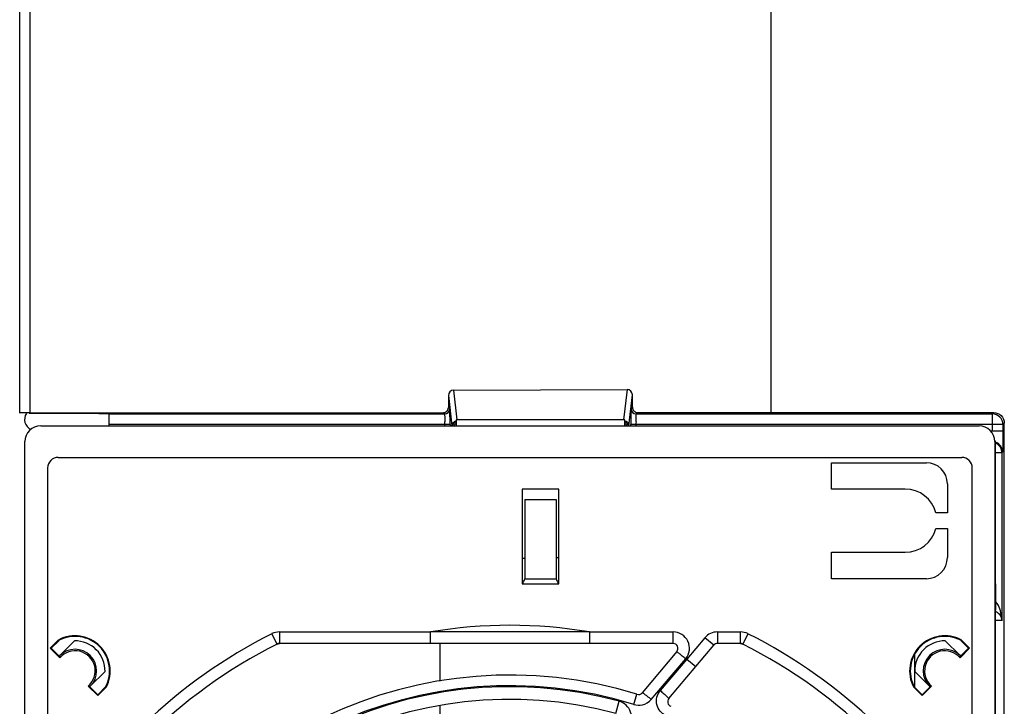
# Model space of a CAD drawing. Header units: inches. Extents: x 0 to 82.7, y 0 to 58.5.
# Tile 60 of 66: x 32.1 to 35.8, y 48.6 to 51.2. Entities that reach past the tile are written whole.
import ezdxf

# ---------------------------------------------------------------- set-up
doc = ezdxf.new("R2010")
doc.units = ezdxf.units.IN
doc.header["$LTSCALE"] = 4.547244
doc.header["$MEASUREMENT"] = 0
doc.layers.get('0').update_dxf_attribs({"linetype": 'CONTINUOUS'})

msp = doc.modelspace()

# ---------------------------------------------------------------- linework, layer by layer
at = {"color": 7, "linetype": 'CONTINUOUS'}
for p, q in [((34.9112, 53.5942), (34.9112, 49.7068)), ((32.1061, 49.7044), (32.1061, 53.5218)), ((32.1444, 52.9348), (32.1444, 49.706)), ((33.7268, 49.7904), (34.3746, 49.7929)), ((33.7397, 49.6795), (33.7268, 49.7904)), ((34.3746, 49.7929), (34.3614, 49.6799)), ((33.7072, 49.7704), (33.7072, 49.726)), ((33.7072, 49.7704), (33.7204, 49.6574)), ((34.3808, 49.6574), (34.3942, 49.7731)), ((34.3942, 49.7263), (34.3942, 49.7731)), ((33.7122, 49.7211), (33.7072, 49.726)), ((33.7123, 49.7204), (33.7122, 49.7211)), ((34.3942, 49.7263), (34.389, 49.7211)), ((32.402, 49.7031), (32.1409, 49.7032)), ((32.1444, 49.7056), (33.6875, 49.7063)), ((32.4407, 49.6572), (32.4407, 49.7014)), ((32.4407, 49.7014), (33.6925, 49.7014)), ((33.6875, 49.7063), (33.6925, 49.7014)), ((33.7131, 49.6775), (33.7129, 49.7034)), ((33.736, 49.6795), (33.736, 49.6574)), ((34.3614, 49.6795), (33.7397, 49.6795)), ((34.3659, 49.6574), (34.3659, 49.6794)), ((34.4086, 49.7014), (34.4139, 49.7067)), ((34.4086, 49.7014), (35.7384, 49.7014)), ((34.4139, 49.7067), (35.7437, 49.7066)), ((35.7437, 49.7066), (35.7384, 49.7014)), ((35.7384, 49.638), (35.7384, 49.7014)), ((32.1848, 49.6572), (35.6888, 49.6572)), ((33.7132, 49.662), (32.4407, 49.662)), ((33.6935, 49.6572), (33.6935, 49.662)), ((33.7132, 49.662), (33.7132, 49.6572)), ((34.3879, 49.6572), (34.3879, 49.662)), ((35.7778, 49.662), (34.3879, 49.662)), ((34.4076, 49.662), (34.4076, 49.6572)), ((35.7778, 49.662), (35.783, 49.6673)), ((35.7778, 49.662), (35.7778, 49.638)), ((35.783, 45.0881), (35.783, 49.6673)), ((35.7322, 49.638), (35.7778, 49.638)), ((32.1258, 45.1494), (32.1258, 49.5982)), ((35.7478, 49.5982), (35.7478, 45.1494)), ((35.7478, 49.5982), (35.7504, 49.593)), ((35.7504, 49.0667), (35.7504, 49.593)), ((32.2498, 49.5391), (35.6238, 49.5391)), ((35.7737, 49.5565), (35.7504, 49.5565)), ((35.7764, 49.5592), (35.7737, 49.5565)), ((35.7737, 49.5565), (35.7737, 48.9297)), ((32.2104, 49.4998), (32.2104, 45.2478)), ((35.1376, 49.421), (35.1376, 49.5194)), ((35.1376, 49.5194), (35.4919, 49.5194)), ((35.6632, 45.2478), (35.6632, 49.4998)), ((33.9821, 49.421), (33.9821, 49.0667)), ((34.1199, 49.421), (33.9821, 49.421)), ((34.1199, 49.0667), (34.1199, 49.421)), ((35.4132, 49.421), (35.1376, 49.421)), ((35.5706, 49.4407), (35.5706, 49.3324)), ((33.9919, 49.3816), (33.9919, 49.0864)), ((33.9919, 49.3816), (34.11, 49.3816)), ((34.11, 49.3816), (34.11, 49.0864)), ((35.5706, 49.3324), (35.5275, 49.3324)), ((35.5275, 49.2734), (35.5706, 49.2734)), ((35.5706, 49.2734), (35.5706, 49.1651)), ((33.9821, 49.1627), (33.9919, 49.1628)), ((34.11, 49.1649), (34.1199, 49.1651)), ((35.1376, 49.0864), (35.1376, 49.1848)), ((35.1376, 49.1848), (35.4132, 49.1848)), ((33.9821, 49.0667), (34.1199, 49.0667)), ((33.9919, 49.0864), (34.11, 49.0864)), ((35.4919, 49.0864), (35.1376, 49.0864)), ((35.7516, 48.9683), (35.7516, 49.0667)), ((35.7504, 45.2675), (35.7504, 48.9683)), ((35.7504, 48.9683), (35.7504, 48.9683)), ((35.7737, 48.9297), (35.7504, 48.9297)), ((33.0676, 48.8423), (33.0481, 48.881)), ((33.0758, 48.8876), (33.0758, 48.8442)), ((33.0758, 48.8876), (33.6402, 48.8876)), ((33.6402, 48.8443), (33.6402, 48.8875)), ((34.2334, 48.8876), (34.546, 48.8876)), ((34.2334, 48.8875), (34.2334, 48.8443)), ((34.546, 48.8442), (34.546, 48.8876)), ((34.7116, 48.8876), (34.7116, 48.8442)), ((34.7116, 48.8876), (34.7978, 48.8876)), ((34.7978, 48.8442), (34.7978, 48.8876)), ((34.8255, 48.881), (34.806, 48.8423)), ((32.2516, 48.8581), (32.2204, 48.8268)), ((32.2238, 48.8268), (32.2531, 48.8561)), ((32.2516, 48.8581), (32.2531, 48.8561)), ((32.2557, 48.799), (32.3111, 48.8544)), ((33.0676, 48.8423), (33.0758, 48.8442)), ((34.546, 48.8442), (33.0758, 48.8442)), ((33.6769, 48.7042), (33.6769, 48.8443)), ((34.5303, 48.6383), (34.6977, 48.8378)), ((34.6645, 48.8656), (34.5978, 48.7861)), ((34.6977, 48.8378), (34.6645, 48.8656)), ((34.7978, 48.8442), (34.7116, 48.8442)), ((34.7978, 48.8442), (34.806, 48.8423)), ((35.5625, 48.8544), (35.6179, 48.799)), ((35.6219, 48.8581), (35.6205, 48.8561)), ((35.6205, 48.8561), (35.6498, 48.8268)), ((35.6532, 48.8268), (35.6219, 48.8581)), ((32.2204, 48.8268), (32.2558, 48.7913)), ((32.2527, 48.7979), (32.2238, 48.8268)), ((32.2527, 48.7979), (32.2557, 48.799)), ((34.5599, 48.8144), (34.4305, 48.6602)), ((35.4486, 48.6822), (35.4486, 48.8049)), ((35.6177, 48.7913), (35.6532, 48.8268)), ((35.6179, 48.799), (35.6209, 48.7979)), ((35.6498, 48.8268), (35.6209, 48.7979)), ((34.5978, 48.786), (34.498, 48.6684)), ((34.5066, 48.6846), (34.5931, 48.7866)), ((34.5978, 48.7861), (34.5939, 48.7876)), ((34.5978, 48.7861), (34.6309, 48.7582)), ((32.425, 48.7399), (32.3698, 48.6848)), ((35.5037, 48.6848), (35.4486, 48.7399)), ((32.3622, 48.6849), (32.3977, 48.6495)), ((32.3688, 48.6818), (32.3698, 48.6848)), ((33.9368, 48.6866), (33.9368, 48.6828)), ((34.4647, 48.6354), (34.5066, 48.6846)), ((35.4759, 48.6495), (35.5113, 48.6849)), ((35.5037, 48.6848), (35.5048, 48.6818)), ((32.3977, 48.6529), (32.3688, 48.6818)), ((32.427, 48.6822), (32.3977, 48.6529)), ((32.3977, 48.6495), (32.4289, 48.6808)), ((32.3977, 48.6495), (32.3977, 48.6529)), ((32.4289, 48.6808), (32.427, 48.6822)), ((34.3996, 48.6168), (34.4112, 48.6546)), ((35.4446, 48.6808), (35.4466, 48.6822)), ((35.4446, 48.6808), (35.4759, 48.6495)), ((35.4759, 48.6529), (35.4466, 48.6822)), ((35.5048, 48.6818), (35.4759, 48.6529)), ((35.4759, 48.6495), (35.4759, 48.6529)), ((33.6769, 48.5667), (33.6769, 48.613)), ((34.3322, 48.5832), (34.3444, 48.6287))]:
    msp.add_line(p, q, dxfattribs=at)
for centre, radius, start, end in [((33.6925, 49.7211), 0.0197, 270.0011, 359.9986), ((34.4086, 49.7211), 0.0197, 180.0014, 269.9989), ((32.1651, 49.6808), 0.0409, 146.7911, 244.6163), ((32.7163, 49.6865), 0.9967, 0.9727, 1.2613), ((30.4406, 49.6621), 3.2726, 359.9984, 0.2687), ((36.2019, 49.6731), 1.8139, 179.041, 179.6368), ((37.4216, 49.663), 3.0337, 179.5931, 179.8689), ((35.3848, 49.6865), 0.9967, 178.7387, 179.0273), ((35.7384, 49.662), 0.0394, 0.0189, 89.9789), ((32.2366, 49.6621), 1.4569, 359.9978, 0.3941), ((37.7176, 49.662), 3.3297, 179.8635, 179.9999), ((35.8645, 49.6621), 1.4569, 179.6059, 180.0022), ((35.6916, 49.593), 0.0587, 0.0216, 7.5603), ((35.7371, 49.5592), 0.0394, 0.0222, 70.5044), ((35.7349, 49.5564), 0.0388, 0.0244, 30.0394), ((32.2498, 49.4998), 0.0394, 90, 180), ((35.6238, 49.4998), 0.0394, 0, 90), ((35.4919, 49.4407), 0.0787, 0, 90), ((35.4132, 49.3029), 0.1181, 14.4775, 90), ((35.4132, 49.3029), 0.1181, 270, 345.5225), ((35.4919, 49.1651), 0.0787, 270, 360), ((33.9722, 49.0864), 0.0197, 300.0046, 360), ((34.1297, 49.0864), 0.0197, 180, 239.9832), ((35.7331, 48.9279), 0.0407, 24.3721, 29.1078), ((33.9368, 47.1179), 1.7944, 80.4858, 99.5142), ((33.9368, 47.1179), 1.9744, 116.75, 150.9713), ((32.3128, 48.7419), 0.1313, 332.2511, 117.7489), ((32.3128, 48.7419), 0.1289, 332.4125, 117.5875), ((33.0758, 48.8261), 0.0615, 90, 116.75), ((33.9368, -58.8318), 107.7198, 89.842243, 90.157757), ((34.546, 48.8261), 0.0615, 321.2489, 90), ((34.7116, 48.8261), 0.0615, 90, 140), ((34.7978, 48.8261), 0.0615, 63.25, 90), ((33.9368, 47.1179), 1.9744, 29.0287, 63.25), ((35.5608, 48.7419), 0.1313, 62.2511, 207.7489), ((35.5608, 48.7419), 0.1289, 62.4125, 207.5875), ((33.9368, 47.1179), 1.9311, 116.75, 153.25), ((32.3128, 48.7419), 0.1122, 359.0034, 90.849), ((33.0758, 48.8261), 0.0182, 90, 116.75), ((34.546, 48.8261), 0.0182, 320, 90), ((34.7116, 48.8261), 0.0182, 90, 140), ((34.7978, 48.8261), 0.0182, 63.25, 90), ((33.9368, 47.1179), 1.9311, 26.75, 63.25), ((35.5608, 48.7419), 0.1122, 89.151, 180.9966), ((32.3128, 48.7419), 0.0807, 315, 135), ((32.4726, 48.7989), 0.2169, 179.983, 181.9945), ((32.3128, 48.7419), 0.0754, 310.9766, 139.0234), ((35.5608, 48.7419), 0.0807, 45, 225), ((35.5608, 48.7419), 0.0754, 40.9766, 229.0234), ((35.4009, 48.7989), 0.2169, 358.0055, 0.017), ((33.9368, 47.1179), 1.6083, 72.8416, 158.0693), ((32.3698, 48.9018), 0.2169, 268.0055, 270.017), ((33.9368, 47.1179), 1.5687, 72.8414, 158.0688), ((35.5038, 48.9018), 0.2169, 269.983, 271.9945), ((33.9368, 47.1179), 1.5649, 74.8993, 159.6577), ((34.4166, 48.6719), 0.0182, 252.8416, 320), ((33.9368, 47.1179), 1.5177, 74.8998, 159.6585), ((34.5442, 48.6266), 0.0182, 140, 248.0693)]:
    msp.add_arc(centre, radius, start, end, dxfattribs=at)
for centre, major_axis, ratio, start_param, end_param in [((33.7269, 49.7705), (0.0011, 0.0199), 0.988565, 0.059632, 1.627839), ((34.3745, 49.773), (0.0054, 0.0192), 0.987711, -1.291943, 0.276265), ((33.7381, 49.6743), (0.0198, 0.0005), 0.264497, 1.480618, 1.669899), ((34.363, 49.6743), (0.0198, -0.0005), 0.264497, 1.431521, 1.660975), ((32.1848, 49.5982), (-0.021, 0.0552), 0.999542, -0.36313, 1.207391), ((35.6888, 49.5982), (0.021, 0.0552), 0.999542, -1.20739, 0.363129)]:
    msp.add_ellipse(centre, major_axis=major_axis, ratio=ratio, start_param=start_param, end_param=end_param, dxfattribs=at)
for points, knots in [([(33.6866, 49.706), (33.6918, 49.706), (33.7026, 49.7101), (33.7072, 49.7209), (33.7072, 49.726)], [0, 0, 0, 0, 0.501228, 1, 1, 1, 1]), ([(33.7128, 49.7084), (33.7128, 49.7099), (33.7126, 49.7139), (33.7126, 49.7179), (33.7123, 49.7204)], [0, 0, 0, 0, 0.359211, 1, 1, 1, 1]), ([(34.389, 49.7211), (34.3882, 49.7203), (34.3893, 49.7153), (34.3884, 49.7115), (34.3883, 49.7084)], [0, 0, 0, 0, 0.270853, 1, 1, 1, 1]), ([(34.3942, 49.7263), (34.3942, 49.7214), (34.3983, 49.711), (34.4087, 49.7068), (34.4137, 49.7068)], [0, 0, 0, 0, 0.500412, 1, 1, 1, 1]), ([(32.1444, 49.7056), (32.1395, 49.7056), (32.1305, 49.7056), (32.1197, 49.7055), (32.113, 49.7053), (32.1092, 49.7054), (32.1076, 49.7049), (32.1061, 49.7052), (32.1061, 49.705)], [0, 0, 0, 0, 0.384459, 0.708366, 0.832076, 0.924037, 0.980574, 1, 1, 1, 1]), ([(32.402, 49.7031), (32.407, 49.7031), (32.4161, 49.7031), (32.4269, 49.703), (32.4337, 49.7028), (32.4375, 49.7029), (32.4392, 49.7024), (32.4407, 49.7027), (32.4407, 49.7024)], [0, 0, 0, 0, 0.383836, 0.707867, 0.831749, 0.923879, 0.980533, 1, 1, 1, 1]), ([(33.6925, 49.7014), (33.6931, 49.701), (33.6924, 49.6974), (33.6935, 49.6922), (33.6932, 49.6828), (33.6934, 49.676), (33.6935, 49.6721)], [0, 0, 0, 0, 0.077911, 0.286629, 0.604658, 1, 1, 1, 1]), ([(34.4077, 49.6721), (34.4077, 49.6756), (34.408, 49.6852), (34.4074, 49.6949), (34.4085, 49.701)], [0, 0, 0, 0, 0.364025, 1, 1, 1, 1]), ([(35.7433, 49.7067), (35.7534, 49.7067), (35.7745, 49.6985), (35.783, 49.6774), (35.783, 49.6673)], [0, 0, 0, 0, 0.500175, 1, 1, 1, 1]), ([(35.7778, 49.638), (35.7778, 49.628), (35.7777, 49.6096), (35.7776, 49.5879), (35.7771, 49.5738), (35.7772, 49.5664), (35.7765, 49.5621), (35.7769, 49.5597), (35.7764, 49.5592)], [0, 0, 0, 0, 0.378562, 0.700755, 0.825117, 0.918642, 0.977556, 1, 1, 1, 1]), ([(35.7505, 48.9648), (35.7527, 48.9637), (35.7599, 48.9593), (35.7657, 48.9528), (35.7686, 48.9477)], [0, 0, 0, 0, 0.295556, 1, 1, 1, 1]), ([(34.5939, 48.7876), (34.5891, 48.7904), (34.5809, 48.7964), (34.5717, 48.8044), (34.566, 48.8094), (34.5624, 48.8119), (34.5615, 48.8135), (34.5597, 48.8142), (34.5599, 48.8144)], [0, 0, 0, 0, 0.382107, 0.706625, 0.83113, 0.923827, 0.980731, 1, 1, 1, 1]), ([(34.431, 48.6603), (34.4332, 48.6599), (34.4387, 48.6555), (34.4442, 48.6518), (34.4478, 48.649)], [0, 0, 0, 0, 0.32715, 1, 1, 1, 1]), ([(34.52, 48.5743), (34.5037, 48.582), (34.4759, 48.6135), (34.4864, 48.6546), (34.498, 48.6684)], [0, 0, 0, 0, 0.500928, 1, 1, 1, 1]), ([(34.498, 48.6684), (34.5023, 48.6648), (34.5098, 48.6582), (34.5212, 48.6488), (34.5254, 48.643), (34.5311, 48.6392), (34.5303, 48.6383)], [0, 0, 0, 0, 0.379809, 0.703494, 0.921083, 1, 1, 1, 1]), ([(34.3761, 48.5312), (34.3825, 48.5389), (34.392, 48.5578), (34.3897, 48.5893), (34.3728, 48.6159), (34.3542, 48.6259), (34.3445, 48.6287)], [0, 0, 0, 0, 0.249106, 0.498712, 0.74909, 1, 1, 1, 1])]:
    msp.add_open_spline(points, degree=3, knots=knots, dxfattribs=at)
for points in [[(34.3659, 49.6763), (34.3729, 49.6745), (34.3794, 49.6674), (34.3805, 49.6603)], [(33.7204, 49.6574), (33.7204, 49.6648), (33.7261, 49.6729), (33.7331, 49.6756)], [(33.736, 49.6719), (33.7294, 49.6702), (33.7233, 49.6639), (33.7218, 49.6572)], [(33.736, 49.6666), (33.7321, 49.6646), (33.7288, 49.6612), (33.727, 49.6573)], [(34.3739, 49.6572), (34.3722, 49.6608), (34.3693, 49.6639), (34.3659, 49.6659)], [(34.3793, 49.6572), (34.3781, 49.6628), (34.3737, 49.6682), (34.3686, 49.6707)], [(35.7504, 49.5924), (35.7578, 49.5891), (35.7643, 49.5831), (35.7684, 49.5761)], [(35.7609, 48.9866), (35.7584, 48.9913), (35.7554, 48.9958), (35.7516, 48.9996)], [(35.7737, 48.9295), (35.7735, 48.949), (35.7701, 48.9694), (35.7609, 48.9866)], [(35.7701, 48.9447), (35.7722, 48.9399), (35.7735, 48.9347), (35.7737, 48.9295)], [(34.4478, 48.649), (34.4536, 48.6446), (34.4592, 48.64), (34.4647, 48.6354)], [(34.3996, 48.6168), (34.4098, 48.6139), (34.4209, 48.6132), (34.4313, 48.6154)], [(34.4313, 48.6154), (34.444, 48.6181), (34.4562, 48.6256), (34.4647, 48.6354)]]:
    msp.add_open_spline(points, degree=3, dxfattribs=at)

doc.saveas('drawing.dxf')
